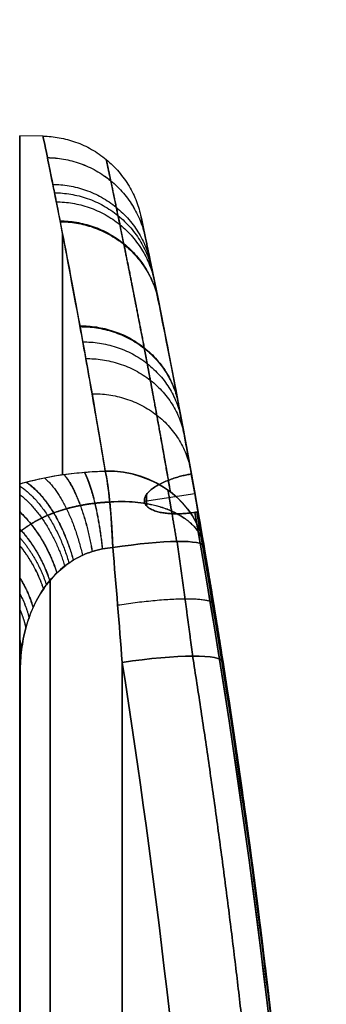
# Model space of a CAD drawing. Header units: millimetres. Extents: x 0 to 322, y -110 to 60.
# Tile 256 of 256: x 319 to 322, y 27 to 37. Entities that reach past the tile are written whole.
import ezdxf

# ---------------------------------------------------------------- set-up
doc = ezdxf.new("R2010")
doc.units = ezdxf.units.MM
doc.layers.add('Layer 01', color=7, linetype='Continuous', true_color=0x000000)

msp = doc.modelspace()

# ---------------------------------------------------------------- linework, layer by layer
at = {"layer": 'Layer 01'}
for p, q in [((318.9956, -35.651), (318.9956, 35.651)), ((319.2241, 35.647), (318.9956, 35.651)), ((320.7124, 32.1404, -13.3422), (320.2179, 32.0655, -13.3112)), ((320.7124, 32.1404, 13.3422), (320.2179, 32.0655, 13.3112)), ((320.2371, 32.0249, -13.4175), (320.2371, 32.1326, -13.1574)), ((320.2371, 32.1326, 13.1574), (320.2371, 32.0249, 13.4175))]:
    msp.add_line(p, q, dxfattribs=at)
at = {"layer": 'Layer 01', "extrusion": (-1, -1.18293e-08, -4.66107e-10)}
msp.add_arc((0, 0, -318.9956), 35.651, 154.72678, 205.27321, dxfattribs=at)
at = {"layer": 'Layer 01', "extrusion": (0, 0, -1)}
msp.add_arc((-238.125, 17.5, 0), 83.875, 168.059041, 180, dxfattribs=at)
at = {"layer": 'Layer 01', "extrusion": (-1, 0, 0)}
for start, end in [(155.09398, 166.73711), (193.26294, 204.90604)]:
    msp.add_arc((0, 0, -319.4147), 35.6437, start, end, dxfattribs=at)
at = {"layer": 'Layer 01', "extrusion": (-0.071522, 0.418652, 0.905326)}
msp.add_arc((-320.5463, 14.5287, -22.8306), 1, 180, 260.2055, dxfattribs=at)
at = {"layer": 'Layer 01', "extrusion": (-0.071522, 0.418651, -0.905326)}
msp.add_arc((-320.5463, -14.529, -22.8307), 1, 99.79455, 180.00005, dxfattribs=at)
at = {"layer": 'Layer 01', "extrusion": (0.166712, -0.975848, -0.141167)}
msp.add_arc((320.5463, -11.1277, 24.6676), 1, 276.72174, 360, dxfattribs=at)
at = {"layer": 'Layer 01', "extrusion": (0.166712, -0.975848, 0.141167)}
msp.add_arc((320.5463, 11.1277, 24.6676), 1, 360, 83.27826, dxfattribs=at)
at = {"layer": 'Layer 01', "extrusion": (-0.153099, 0.976586, -0.151129)}
msp.add_arc((-320.8371, 11.5373, -21.583), 1, 91.35722, 180, dxfattribs=at)
at = {"layer": 'Layer 01', "extrusion": (-0.153099, 0.976586, 0.151129)}
msp.add_arc((-320.8371, -11.5374, -21.5829), 1, 180, 268.64278, dxfattribs=at)
at = {"layer": 'Layer 01', "extrusion": (1, 2.10179e-09, -2.1529e-08)}
msp.add_arc((0, 181.3591, 320), 199.3591, 274.006782, 278.796893, dxfattribs=at)
at = {"layer": 'Layer 01', "extrusion": (1, 8.86958e-10, 5.80107e-09)}
msp.add_arc((0, -181.3591, 320), 199.3591, 81.203107, 85.993218, dxfattribs=at)
at = {"layer": 'Layer 01'}
for points, knots in [([(319.8339, 32.364, 14.917), (319.7894, 32.6319, 14.3377), (319.7462, 32.8848, 13.75), (319.6838, 33.2411, 12.8557), (319.6634, 33.356, 12.5555), (319.6335, 33.5226, 12.1019), (319.6237, 33.5772, 11.9502), (319.6043, 33.6844, 11.6456), (319.5947, 33.737, 11.4929), (319.5099, 34.2003, 10.1171), (319.4443, 34.5423, 8.8821), (319.337, 35.0911, 6.3884), (319.2953, 35.2979, 5.1297), (319.2389, 35.5756, 2.5884), (319.2242, 35.6466, 1.3059), (319.2241, 35.6474, -1.2842), (319.2386, 35.5772, -2.5729), (319.2812, 35.3671, -4.4967), (319.2989, 35.2796, -5.1364), (319.3252, 35.1482, -5.9341), (319.3306, 35.1208, -6.0936), (319.342, 35.0639, -6.4118), (319.3478, 35.0344, -6.5705), (319.3659, 34.9428, -7.0454), (319.3788, 34.8775, -7.3605), (319.4465, 34.5306, -8.9284), (319.5123, 34.1873, -10.1587), (319.6614, 33.3723, -12.5728), (319.7448, 32.9006, -13.7566), (319.8339, 32.364, -14.917)], [-30.831017, -30.831017, -30.831017, -30.831017, -28.904079, -28.904079, -27.940609, -27.940609, -27.458875, -27.458875, -26.97714, -26.97714, -23.123263, -23.123263, -19.269386, -19.269386, -15.415509, -15.415509, -11.561631, -11.561631, -9.634693, -9.634693, -9.152958, -9.152958, -8.671224, -8.671224, -7.707754, -7.707754, -3.853877, -3.853877, 0, 0, 0, 0]), ([(320.7106, 32.1504, 13.3171), (320.6973, 32.2252, 13.1405), (320.6842, 32.2985, 12.963), (320.6502, 32.4872, 12.4951), (320.6296, 32.6003, 12.2033), (320.5994, 32.7642, 11.7624), (320.5894, 32.8179, 11.6149), (320.5698, 32.9233, 11.3189), (320.5601, 32.9751, 11.1704), (320.4742, 33.4308, 9.8333), (320.4078, 33.7673, 8.6329), (320.2993, 34.3072, 6.2092), (320.2571, 34.5106, 4.9858), (320.2, 34.7838, 2.5158), (320.1851, 34.8537, 1.2692), (320.185, 34.8544, -1.2481), (320.1997, 34.7853, -2.5008), (320.2428, 34.5787, -4.3706), (320.2607, 34.4926, -4.9924), (320.2873, 34.3633, -5.7677), (320.2928, 34.3364, -5.9227), (320.3043, 34.2804, -6.2319), (320.3102, 34.2514, -6.3862), (320.3285, 34.1613, -6.8477), (320.3415, 34.0971, -7.154), (320.4101, 33.7558, -8.6779), (320.4767, 33.4181, -9.8737), (320.6014, 32.7553, -11.8133), (320.6546, 32.4664, -12.5701), (320.7106, 32.1505, -13.3172)], [0, 0, 0, 0, 0.576619, 0.576619, 1.513938, 1.513938, 1.982598, 1.982598, 2.451257, 2.451257, 6.200533, 6.200533, 9.949809, 9.949809, 13.699084, 13.699084, 17.44836, 17.44836, 19.322998, 19.322998, 19.791657, 19.791657, 20.260317, 20.260317, 21.197636, 21.197636, 24.946912, 24.946912, 27.396254, 27.396254, 27.396254, 27.396254]), ([(318.9956, 32.2385, -15.2207), (319.1193, 32.2751, -15.1383), (319.2536, 32.3046, -15.0695), (319.5334, 32.3468, -14.9671), (319.683, 32.36, -14.9321), (319.8339, 32.364, -14.917)], [-0.9136669, -0.9136669, -0.9136669, -0.9136669, -0.4568334, -0.4568334, 0, 0, 0, 0]), ([(318.9956, 32.2385, 15.2207), (319.0167, 32.2448, 15.2066), (319.038, 32.2508, 15.193), (319.1757, 32.2877, 15.1088), (319.299, 32.3127, 15.0502), (319.4961, 32.3402, 14.9828), (319.5628, 32.3475, 14.9641), (319.6973, 32.3585, 14.9347), (319.7653, 32.3622, 14.9239), (319.8339, 32.364, 14.917)], [-0.9122932, -0.9122932, -0.9122932, -0.9122932, -0.8345506, -0.8345506, -0.4172753, -0.4172753, -0.2086377, -0.2086377, 0, 0, 0, 0]), ([(319.9082, 31.6139, 15.4817), (319.9019, 31.7689, 15.4574), (319.8915, 31.9273, 15.393), (319.8652, 32.193, 15.193), (319.8494, 32.2984, 15.0588), (319.8339, 32.364, 14.917)], [0, 0, 0, 0, 0.495132, 0.495132, 0.9902641, 0.9902641, 0.9902641, 0.9902641]), ([(320.6774, 32.3363, 12.8542), (321.1122, 29.9169, 11.8516), (321.4399, 27.4834, 10.8433), (321.881, 22.5959, 8.8184), (321.9942, 20.144, 7.8027), (321.9998, 17.6913, 6.7868)], [-15.929009, -15.929009, -15.929009, -15.929009, -7.964505, -7.964505, 0, 0, 0, 0]), ([(321.9998, 17.6913, -6.7868), (321.9942, 20.144, -7.8027), (321.8811, 22.5941, -8.8177), (321.4401, 27.4816, -10.8426), (321.1122, 29.9169, -11.8516), (320.6774, 32.3363, -12.8542)], [-15.929009, -15.929009, -15.929009, -15.929009, -7.964505, -7.964505, 0, 0, 0, 0]), ([(318.9956, 30.4734, 16.727), (318.9956, 30.4975, 16.6831), (318.9956, 30.5357, 16.6512), (318.9956, 30.6154, 16.5934), (318.9956, 30.6572, 16.5677), (318.9956, 30.7833, 16.4917), (318.9956, 30.8688, 16.4432), (318.9956, 31.123, 16.2945), (318.9956, 31.2904, 16.1922), (318.9956, 31.6108, 15.9657), (318.9956, 31.7644, 15.8413), (318.9956, 32.0365, 15.5578), (318.9956, 32.1542, 15.3993), (318.9956, 32.2385, 15.2207)], [0, 0, 0, 0, 0.147598, 0.147598, 0.295196, 0.295196, 0.590392, 0.590392, 1.180784, 1.180784, 1.771176, 1.771176, 2.361568, 2.361568, 2.361568, 2.361568]), ([(318.9956, 32.2385, -15.2207), (318.9956, 32.1538, -15.4001), (318.9956, 32.0355, -15.5591), (318.9956, 31.7626, -15.843), (318.9956, 31.6107, -15.9658), (318.9956, 31.2911, -16.1917), (318.9956, 31.123, -16.2945), (318.9956, 30.8686, -16.4433), (318.9956, 30.7831, -16.4919), (318.9956, 30.6568, -16.5679), (318.9956, 30.615, -16.5937), (318.9956, 30.5355, -16.6513), (318.9956, 30.4973, -16.6833), (318.9956, 30.4734, -16.727)], [0, 0, 0, 0, 0.590395, 0.590395, 1.180789, 1.180789, 1.771184, 1.771184, 2.066381, 2.066381, 2.21398, 2.21398, 2.361579, 2.361579, 2.361579, 2.361579]), ([(322, 17.5, 7.7899), (321.9943, 19.8883, 8.7792), (321.8861, 22.28, 9.7699), (321.4611, 27.1089, 11.7701), (321.1387, 29.5456, 12.7794), (320.7106, 31.9591, 13.7791)], [0, 0, 0, 0, 7.758601, 7.758601, 15.724411, 15.724411, 15.724411, 15.724411]), ([(320.7106, 31.9591, -13.7791), (321.1387, 29.5456, -12.7794), (321.4611, 27.1089, -11.7701), (321.8917, 22.2163, -9.7435), (322, 19.7605, -8.7263), (322, 17.3087, -7.7107)], [0, 0, 0, 0, 7.969076, 7.969076, 15.938152, 15.938152, 15.938152, 15.938152]), ([(320.7268, 31.9617, 13.7799), (321.155, 29.5477, 12.78), (321.4774, 27.1106, 11.7705), (321.7018, 24.5619, 10.7148), (321.7106, 24.4599, 10.6725), (321.7192, 24.3578, 10.6302)], [0, 0, 0, 0, 7.968555, 7.968555, 8.300851, 8.300851, 8.300851, 8.300851]), ([(320.7454, 31.9528, -13.7753), (320.7587, 31.8768, -13.7438), (320.7719, 31.8008, -13.7123), (320.785, 31.7248, -13.6809), (320.7981, 31.6488, -13.6494), (320.811, 31.5727, -13.6179), (320.8239, 31.4967, -13.5864), (320.8368, 31.4207, -13.555), (320.8495, 31.3446, -13.5235), (320.8622, 31.2685, -13.492), (320.8749, 31.1925, -13.4605), (320.8874, 31.1164, -13.429), (320.8999, 31.0403, -13.3974), (320.9123, 30.9642, -13.3659), (320.9246, 30.8881, -13.3344), (320.9369, 30.8119, -13.3029), (320.9491, 30.7358, -13.2714), (320.9613, 30.6597, -13.2398), (320.9733, 30.5835, -13.2083), (320.9853, 30.5073, -13.1768), (320.9972, 30.4312, -13.1452), (321.009, 30.355, -13.1137), (321.0209, 30.2788, -13.0821), (321.0326, 30.2026, -13.0506), (321.0442, 30.1264, -13.019), (321.0558, 30.0502, -12.9875), (321.0673, 29.9739, -12.9559), (321.0787, 29.8977, -12.9243), (321.0901, 29.8215, -12.8928), (321.1014, 29.7452, -12.8612), (321.1125, 29.6689, -12.8296), (321.1237, 29.5927, -12.798), (321.1348, 29.5164, -12.7664), (321.1458, 29.4401, -12.7349), (321.1568, 29.3638, -12.7033), (321.1676, 29.2875, -12.6717), (321.1784, 29.2112, -12.6401), (321.1891, 29.1349, -12.6085), (321.1998, 29.0585, -12.5769), (321.2103, 28.9822, -12.5452), (321.2209, 28.9058, -12.5136), (321.2313, 28.8295, -12.482), (321.2417, 28.7531, -12.4504), (321.252, 28.6767, -12.4188), (321.2623, 28.6004, -12.3871), (321.2724, 28.524, -12.3555), (321.2825, 28.4476, -12.3239), (321.2925, 28.3712, -12.2922), (321.3025, 28.2947, -12.2606), (321.3124, 28.2183, -12.2289), (321.3222, 28.1419, -12.1973), (321.3319, 28.0655, -12.1656), (321.3416, 27.989, -12.134), (321.3512, 27.9126, -12.1023), (321.3607, 27.8361, -12.0707), (321.3702, 27.7596, -12.039), (321.3796, 27.6832, -12.0073), (321.3889, 27.6067, -11.9757), (321.3981, 27.5302, -11.944), (321.4073, 27.4537, -11.9123), (321.4164, 27.3772, -11.8806), (321.4255, 27.3007, -11.8489), (321.4344, 27.2242, -11.8173), (321.4433, 27.1477, -11.7856), (321.4522, 27.0711, -11.7539), (321.4609, 26.9946, -11.7222), (321.4696, 26.918, -11.6905), (321.4782, 26.8415, -11.6588), (321.4868, 26.7649, -11.6271), (321.4952, 26.6884, -11.5954), (321.5036, 26.6118, -11.5637), (321.512, 26.5352, -11.532), (321.5202, 26.4586, -11.5002), (321.5284, 26.3821, -11.4685), (321.5365, 26.3055, -11.4368), (321.5446, 26.2288, -11.4051), (321.5526, 26.1522, -11.3734), (321.5605, 26.0756, -11.3416), (321.5683, 25.999, -11.3099), (321.5761, 25.9224, -11.2782), (321.5838, 25.8457, -11.2464), (321.5914, 25.7691, -11.2147), (321.599, 25.6925, -11.183), (321.6065, 25.6158, -11.1512), (321.6138, 25.5391, -11.1195), (321.6212, 25.4625, -11.0877), (321.6285, 25.3858, -11.056), (321.6357, 25.3091, -11.0242), (321.6428, 25.2325, -10.9925), (321.6499, 25.1558, -10.9607), (321.6569, 25.0791, -10.9289), (321.6638, 25.0024, -10.8972), (321.6707, 24.9257, -10.8654), (321.6774, 24.849, -10.8336), (321.6842, 24.7723, -10.8019), (321.6908, 24.6955, -10.7701), (321.6974, 24.6188, -10.7383), (321.7039, 24.5421, -10.7066), (321.7103, 24.4654, -10.6748), (321.7166, 24.3886, -10.643), (321.723, 24.3119, -10.6112), (321.7292, 24.2351, -10.5794), (321.7353, 24.1584, -10.5476), (321.7414, 24.0816, -10.5159), (321.7474, 24.0049, -10.4841), (321.7533, 23.9281, -10.4523), (321.7592, 23.8513, -10.4205), (321.765, 23.7745, -10.3887), (321.7707, 23.6978, -10.3569), (321.7764, 23.621, -10.3251), (321.782, 23.5442, -10.2933), (321.7875, 23.4674, -10.2615), (321.7929, 23.3906, -10.2297), (321.7983, 23.3138, -10.1979), (321.8036, 23.237, -10.1661), (321.8088, 23.1602, -10.1343), (321.814, 23.0834, -10.1024), (321.819, 23.0065, -10.0706), (321.8241, 22.9297, -10.0388), (321.8291, 22.8529, -10.007), (321.8339, 22.7761, -9.9752), (321.8387, 22.6992, -9.9434), (321.8435, 22.6224, -9.9115), (321.8481, 22.5455, -9.8797), (321.8527, 22.4687, -9.8479), (321.8573, 22.3918, -9.8161), (321.8617, 22.315, -9.7842), (321.8661, 22.2381, -9.7524), (321.8704, 22.1613, -9.7206), (321.8746, 22.0844, -9.6887), (321.8788, 22.0076, -9.6569), (321.8829, 21.9307, -9.6251), (321.8869, 21.8538, -9.5932), (321.8909, 21.7769, -9.5614), (321.8948, 21.7001, -9.5295), (321.8986, 21.6232, -9.4977), (321.9024, 21.5463, -9.4659), (321.9061, 21.4694, -9.434), (321.9096, 21.3925, -9.4022), (321.9132, 21.3156, -9.3703), (321.9167, 21.2387, -9.3385), (321.92, 21.1618, -9.3066), (321.9234, 21.0849, -9.2748), (321.9266, 21.008, -9.2429), (321.9298, 20.9311, -9.2111), (321.9329, 20.8542, -9.1792), (321.936, 20.7773, -9.1474), (321.9389, 20.7004, -9.1155), (321.9419, 20.6235, -9.0837), (321.9447, 20.5466, -9.0518), (321.9474, 20.4696, -9.0199), (321.9501, 20.3927, -8.9881), (321.9528, 20.3158, -8.9562), (321.9553, 20.2389, -8.9244), (321.9578, 20.1619, -8.8925), (321.9602, 20.085, -8.8606), (321.9625, 20.0081, -8.8288), (321.9648, 19.9311, -8.7969), (321.967, 19.8542, -8.765), (321.9691, 19.7773, -8.7332), (321.9712, 19.7003, -8.7013), (321.9732, 19.6234, -8.6694), (321.975, 19.5465, -8.6376), (321.9769, 19.4695, -8.6057), (321.9787, 19.3926, -8.5738), (321.9803, 19.3156, -8.542), (321.982, 19.2387, -8.5101), (321.9836, 19.1617, -8.4782), (321.985, 19.0848, -8.4464), (321.9865, 19.0078, -8.4145), (321.9878, 18.9309, -8.3826), (321.9891, 18.8539, -8.3507), (321.9903, 18.777, -8.3189), (321.9915, 18.7, -8.287), (321.9925, 18.6231, -8.2551), (321.9935, 18.5461, -8.2232), (321.9944, 18.4691, -8.1914), (321.9953, 18.3922, -8.1595), (321.9961, 18.3152, -8.1276), (321.9968, 18.2383, -8.0957), (321.9974, 18.1613, -8.0639), (321.998, 18.0844, -8.032), (321.9985, 18.0074, -8.0001), (321.9989, 17.9304, -7.9682), (321.9993, 17.8587, -7.9385), (321.9995, 17.787, -7.9088), (321.9997, 17.7152, -7.8791), (321.9999, 17.6435, -7.8494), (322, 17.5717, -7.8196), (322, 17.5, -7.7899)], [-15.71013, -15.71013, -15.71013, -15.71013, -15.460224, -15.460224, -15.460224, -15.210319, -15.210319, -15.210319, -14.960414, -14.960414, -14.960414, -14.710508, -14.710508, -14.710508, -14.460603, -14.460603, -14.460603, -14.210697, -14.210697, -14.210697, -13.960792, -13.960792, -13.960792, -13.710887, -13.710887, -13.710887, -13.460981, -13.460981, -13.460981, -13.211076, -13.211076, -13.211076, -12.961171, -12.961171, -12.961171, -12.711265, -12.711265, -12.711265, -12.46136, -12.46136, -12.46136, -12.211455, -12.211455, -12.211455, -11.961549, -11.961549, -11.961549, -11.711644, -11.711644, -11.711644, -11.461738, -11.461738, -11.461738, -11.211833, -11.211833, -11.211833, -10.961928, -10.961928, -10.961928, -10.712022, -10.712022, -10.712022, -10.462117, -10.462117, -10.462117, -10.212212, -10.212212, -10.212212, -9.962306, -9.962306, -9.962306, -9.712401, -9.712401, -9.712401, -9.462496, -9.462496, -9.462496, -9.21259, -9.21259, -9.21259, -8.962685, -8.962685, -8.962685, -8.71278, -8.71278, -8.71278, -8.462874, -8.462874, -8.462874, -8.212969, -8.212969, -8.212969, -7.963063, -7.963063, -7.963063, -7.713158, -7.713158, -7.713158, -7.463253, -7.463253, -7.463253, -7.213347, -7.213347, -7.213347, -6.963442, -6.963442, -6.963442, -6.713537, -6.713537, -6.713537, -6.463631, -6.463631, -6.463631, -6.213726, -6.213726, -6.213726, -5.963821, -5.963821, -5.963821, -5.713915, -5.713915, -5.713915, -5.46401, -5.46401, -5.46401, -5.214104, -5.214104, -5.214104, -4.964199, -4.964199, -4.964199, -4.714294, -4.714294, -4.714294, -4.464388, -4.464388, -4.464388, -4.214483, -4.214483, -4.214483, -3.964578, -3.964578, -3.964578, -3.714672, -3.714672, -3.714672, -3.464767, -3.464767, -3.464767, -3.214862, -3.214862, -3.214862, -2.964956, -2.964956, -2.964956, -2.715051, -2.715051, -2.715051, -2.465146, -2.465146, -2.465146, -2.21524, -2.21524, -2.21524, -1.965335, -1.965335, -1.965335, -1.715429, -1.715429, -1.715429, -1.465524, -1.465524, -1.465524, -1.215619, -1.215619, -1.215619, -0.965713, -0.965713, -0.965713, -0.715808, -0.715808, -0.715808, -0.465903, -0.465903, -0.465903, -0.232952, -0.232952, -0.232952, 0, 0, 0, 0]), ([(322, 17.5, 7.7899), (322, 17.5566, 7.8134), (321.9999, 17.6131, 7.8368), (321.9998, 17.6697, 7.8602), (321.9997, 17.7263, 7.8837), (321.9995, 17.7828, 7.9071), (321.9993, 17.8394, 7.9305), (321.999, 17.9227, 7.965), (321.9985, 18.0059, 7.9995), (321.9979, 18.0892, 8.034), (321.9973, 18.1724, 8.0685), (321.9966, 18.2557, 8.1029), (321.9958, 18.3389, 8.1374), (321.9954, 18.3806, 8.1547), (321.9949, 18.4222, 8.1719), (321.9945, 18.4638, 8.1892), (321.9935, 18.5471, 8.2236), (321.9924, 18.6303, 8.2581), (321.9912, 18.7136, 8.2926), (321.99, 18.7968, 8.3271), (321.9887, 18.8801, 8.3616), (321.9872, 18.9633, 8.3961), (321.9858, 19.0466, 8.4305), (321.9842, 19.1298, 8.465), (321.9825, 19.2131, 8.4995), (321.9808, 19.2963, 8.534), (321.979, 19.3796, 8.5685), (321.977, 19.4628, 8.6029), (321.9751, 19.5461, 8.6374), (321.973, 19.6293, 8.6719), (321.9708, 19.7125, 8.7064), (321.9686, 19.7958, 8.7408), (321.9663, 19.879, 8.7753), (321.9639, 19.9622, 8.8098), (321.9626, 20.0038, 8.827), (321.9614, 20.0454, 8.8443), (321.9601, 20.0871, 8.8615), (321.9575, 20.1703, 8.896), (321.9548, 20.2535, 8.9304), (321.952, 20.3367, 8.9649), (321.9492, 20.4199, 8.9994), (321.9463, 20.5032, 9.0338), (321.9432, 20.5864, 9.0683), (321.9401, 20.6696, 9.1028), (321.9369, 20.7528, 9.1372), (321.9336, 20.836, 9.1717), (321.9303, 20.9192, 9.2061), (321.9269, 21.0024, 9.2406), (321.9233, 21.0856, 9.2751), (321.9198, 21.1688, 9.3095), (321.9161, 21.252, 9.344), (321.9123, 21.3352, 9.3784), (321.9104, 21.3768, 9.3956), (321.9084, 21.4184, 9.4129), (321.9065, 21.4599, 9.4301), (321.9025, 21.5431, 9.4645), (321.8985, 21.6263, 9.499), (321.8943, 21.7095, 9.5334), (321.8901, 21.7926, 9.5679), (321.8858, 21.8758, 9.6023), (321.8814, 21.959, 9.6368), (321.877, 22.0421, 9.6712), (321.8724, 22.1253, 9.7057), (321.8677, 22.2084, 9.7401), (321.8631, 22.2916, 9.7745), (321.8583, 22.3747, 9.809), (321.8533, 22.4579, 9.8434), (321.8484, 22.541, 9.8778), (321.8434, 22.6241, 9.9123), (321.8382, 22.7073, 9.9467), (321.8356, 22.7488, 9.9639), (321.833, 22.7904, 9.9811), (321.8304, 22.8319, 9.9983), (321.8251, 22.9151, 10.0327), (321.8196, 22.9982, 10.0672), (321.8141, 23.0813, 10.1016), (321.8086, 23.1644, 10.136), (321.8029, 23.2475, 10.1704), (321.7971, 23.3306, 10.2048), (321.7913, 23.4136, 10.2392), (321.7854, 23.4967, 10.2736), (321.7794, 23.5798, 10.308), (321.7733, 23.6629, 10.3424), (321.7672, 23.7459, 10.3768), (321.7609, 23.829, 10.4112), (321.7546, 23.9121, 10.4456), (321.7482, 23.9951, 10.48), (321.7416, 24.0782, 10.5144), (321.7351, 24.1612, 10.5488), (321.7285, 24.2442, 10.5832), (321.7217, 24.3273, 10.6176), (321.7183, 24.3688, 10.6348), (321.7149, 24.4103, 10.652), (321.7114, 24.4518, 10.6692), (321.7045, 24.5348, 10.7035), (321.6975, 24.6178, 10.7379), (321.6903, 24.7008, 10.7723), (321.6832, 24.7838, 10.8067), (321.6759, 24.8668, 10.841), (321.6685, 24.9498, 10.8754), (321.6611, 25.0328, 10.9098), (321.6536, 25.1157, 10.9441), (321.6459, 25.1987, 10.9785), (321.6383, 25.2817, 11.0128), (321.6305, 25.3646, 11.0472), (321.6226, 25.4475, 11.0815), (321.6147, 25.5305, 11.1159), (321.6067, 25.6134, 11.1502), (321.5986, 25.6963, 11.1846), (321.5945, 25.7378, 11.2017), (321.5904, 25.7793, 11.2189), (321.5863, 25.8207, 11.2361), (321.578, 25.9036, 11.2704), (321.5696, 25.9865, 11.3047), (321.5611, 26.0694, 11.3391), (321.5526, 26.1523, 11.3734), (321.5439, 26.2352, 11.4077), (321.5352, 26.3181, 11.442), (321.5264, 26.4009, 11.4763), (321.5175, 26.4838, 11.5106), (321.5085, 26.5666, 11.545), (321.4995, 26.6495, 11.5793), (321.4904, 26.7323, 11.6136), (321.4811, 26.8151, 11.6479), (321.4719, 26.8979, 11.6822), (321.4625, 26.9808, 11.7165), (321.453, 27.0636, 11.7507), (321.4482, 27.105, 11.7679), (321.4435, 27.1463, 11.785), (321.4386, 27.1877, 11.8022), (321.429, 27.2705, 11.8364), (321.4193, 27.3533, 11.8707), (321.4094, 27.4361, 11.905), (321.3995, 27.5188, 11.9393), (321.3895, 27.6016, 11.9735), (321.3794, 27.6843, 12.0078), (321.3693, 27.767, 12.0421), (321.359, 27.8498, 12.0763), (321.3487, 27.9325, 12.1106), (321.3383, 28.0152, 12.1448), (321.3278, 28.0979, 12.1791), (321.3172, 28.1806, 12.2133), (321.3066, 28.2632, 12.2475), (321.2958, 28.3459, 12.2818), (321.285, 28.4286, 12.316), (321.2741, 28.5112, 12.3502), (321.2631, 28.5939, 12.3844), (321.252, 28.6765, 12.4187), (321.2465, 28.7178, 12.4358), (321.2409, 28.7591, 12.4529), (321.2353, 28.8004, 12.47), (321.224, 28.883, 12.5042), (321.2127, 28.9656, 12.5384), (321.2012, 29.0482, 12.5726), (321.1897, 29.1308, 12.6068), (321.1781, 29.2134, 12.641), (321.1664, 29.2959, 12.6752), (321.1547, 29.3785, 12.7093), (321.1428, 29.461, 12.7435), (321.1308, 29.5436, 12.7777), (321.1189, 29.6261, 12.8119), (321.1068, 29.7086, 12.846), (321.0945, 29.7911, 12.8802), (321.0823, 29.8736, 12.9144), (321.07, 29.9561, 12.9485), (321.0575, 30.0385, 12.9826), (321.0513, 30.0797, 12.9997), (321.045, 30.121, 13.0168), (321.0387, 30.1622, 13.0339), (321.0261, 30.2446, 13.068), (321.0134, 30.3271, 13.1021), (321.0006, 30.4095, 13.1363), (320.9877, 30.4919, 13.1704), (320.9748, 30.5743, 13.2045), (320.9617, 30.6567, 13.2386), (320.9486, 30.7391, 13.2727), (320.9354, 30.8214, 13.3068), (320.9221, 30.9038, 13.3409), (320.9087, 30.9861, 13.375), (320.8953, 31.0685, 13.4091), (320.8817, 31.1508, 13.4432), (320.8681, 31.2331, 13.4773), (320.8544, 31.3154, 13.5114), (320.8406, 31.3977, 13.5454), (320.8268, 31.4799, 13.5795), (320.8128, 31.5622, 13.6136), (320.7988, 31.6444, 13.6476), (320.7847, 31.7267, 13.6817), (320.7705, 31.8089, 13.7157), (320.7562, 31.8911, 13.7497), (320.7526, 31.9117, 13.7583), (320.749, 31.9322, 13.7668), (320.7454, 31.9528, 13.7753)], [-15.710123, -15.710123, -15.710123, -15.710123, -15.52644, -15.52644, -15.52644, -15.342757, -15.342757, -15.342757, -15.0724, -15.0724, -15.0724, -14.802043, -14.802043, -14.802043, -14.666865, -14.666865, -14.666865, -14.396508, -14.396508, -14.396508, -14.126151, -14.126151, -14.126151, -13.855794, -13.855794, -13.855794, -13.585437, -13.585437, -13.585437, -13.31508, -13.31508, -13.31508, -13.044723, -13.044723, -13.044723, -12.909545, -12.909545, -12.909545, -12.639188, -12.639188, -12.639188, -12.368831, -12.368831, -12.368831, -12.098474, -12.098474, -12.098474, -11.828117, -11.828117, -11.828117, -11.55776, -11.55776, -11.55776, -11.422582, -11.422582, -11.422582, -11.152225, -11.152225, -11.152225, -10.881868, -10.881868, -10.881868, -10.611511, -10.611511, -10.611511, -10.341154, -10.341154, -10.341154, -10.070797, -10.070797, -10.070797, -9.935618, -9.935618, -9.935618, -9.665262, -9.665262, -9.665262, -9.394905, -9.394905, -9.394905, -9.124548, -9.124548, -9.124548, -8.854191, -8.854191, -8.854191, -8.583834, -8.583834, -8.583834, -8.313477, -8.313477, -8.313477, -8.178298, -8.178298, -8.178298, -7.907941, -7.907941, -7.907941, -7.637584, -7.637584, -7.637584, -7.367227, -7.367227, -7.367227, -7.096871, -7.096871, -7.096871, -6.826514, -6.826514, -6.826514, -6.691335, -6.691335, -6.691335, -6.420978, -6.420978, -6.420978, -6.150621, -6.150621, -6.150621, -5.880264, -5.880264, -5.880264, -5.609907, -5.609907, -5.609907, -5.33955, -5.33955, -5.33955, -5.204372, -5.204372, -5.204372, -4.934015, -4.934015, -4.934015, -4.663658, -4.663658, -4.663658, -4.393301, -4.393301, -4.393301, -4.122944, -4.122944, -4.122944, -3.852587, -3.852587, -3.852587, -3.58223, -3.58223, -3.58223, -3.447052, -3.447052, -3.447052, -3.176695, -3.176695, -3.176695, -2.906338, -2.906338, -2.906338, -2.635981, -2.635981, -2.635981, -2.365624, -2.365624, -2.365624, -2.095267, -2.095267, -2.095267, -1.960089, -1.960089, -1.960089, -1.689732, -1.689732, -1.689732, -1.419375, -1.419375, -1.419375, -1.149018, -1.149018, -1.149018, -0.878661, -0.878661, -0.878661, -0.608304, -0.608304, -0.608304, -0.337947, -0.337947, -0.337947, -0.06759, -0.06759, -0.06759, 0, 0, 0, 0]), ([(319.9082, 31.6139, -15.4817), (319.8736, 31.6116, -15.4853), (319.8388, 31.6071, -15.4911), (319.7709, 31.5941, -15.5069), (319.7377, 31.5855, -15.5168), (319.673, 31.5647, -15.5404), (319.6414, 31.5523, -15.554), (319.5796, 31.5239, -15.585), (319.5494, 31.5078, -15.6024), (319.4615, 31.454, -15.6597), (319.4081, 31.4121, -15.7036), (319.3349, 31.341, -15.7768), (319.3117, 31.3159, -15.8024), (319.2785, 31.2762, -15.8426), (319.2677, 31.2627, -15.8563), (319.2469, 31.2351, -15.884), (319.2369, 31.2211, -15.8981), (319.1884, 31.1499, -15.9691), (319.1549, 31.0894, -16.0288), (319.112, 30.9935, -16.1219), (319.0989, 30.9607, -16.1535), (319.0751, 30.8934, -16.218), (319.0645, 30.8592, -16.2505), (319.0365, 30.7555, -16.3484), (319.0228, 30.6848, -16.4143), (319.0046, 30.5402, -16.5472), (319, 30.4663, -16.6142), (319, 30.3909, -16.6817)], [0, 0, 0, 0, 0.131031, 0.131031, 0.262062, 0.262062, 0.393093, 0.393093, 0.524123, 0.524123, 0.786185, 0.786185, 0.917216, 0.917216, 0.982732, 0.982732, 1.048247, 1.048247, 1.310309, 1.310309, 1.44134, 1.44134, 1.57237, 1.57237, 1.834432, 1.834432, 2.096494, 2.096494, 2.096494, 2.096494]), ([(319, 30.3909, 16.6817), (319, 30.4662, 16.6143), (319.0046, 30.5408, 16.5466), (319.023, 30.686, 16.4132), (319.0368, 30.7568, 16.3472), (319.0649, 30.8604, 16.2493), (319.0755, 30.8946, 16.2168), (319.0993, 30.9618, 16.1525), (319.1124, 30.9945, 16.1209), (319.1554, 31.0903, 16.0278), (319.1889, 31.1509, 15.9682), (319.2475, 31.2365, 15.8826), (319.2684, 31.2642, 15.8548), (319.3123, 31.3167, 15.8017), (319.3355, 31.3416, 15.7762), (319.3843, 31.3889, 15.7275), (319.4099, 31.4113, 15.7043), (319.4504, 31.4428, 15.6713), (319.4642, 31.4529, 15.6606), (319.4923, 31.4724, 15.6401), (319.5066, 31.4817, 15.6303), (319.5791, 31.5259, 15.5832), (319.6408, 31.5544, 15.552), (319.7393, 31.586, 15.5163), (319.7727, 31.5945, 15.5064), (319.8399, 31.6073, 15.4909), (319.8739, 31.6116, 15.4853), (319.9082, 31.6139, 15.4817)], [0, 0, 0, 0, 0.262081, 0.262081, 0.524162, 0.524162, 0.655203, 0.655203, 0.786243, 0.786243, 1.048325, 1.048325, 1.179365, 1.179365, 1.310406, 1.310406, 1.441446, 1.441446, 1.506967, 1.506967, 1.572487, 1.572487, 1.834568, 1.834568, 1.965609, 1.965609, 2.096649, 2.096649, 2.096649, 2.096649]), ([(320, 30.4884, -15.6549), (320.3321, 28.3596, -15.9843), (320.5817, 26.2203, -16.2801), (320.9156, 21.9203, -16.8031), (321, 19.7597, -17.0303), (321, 17.5882, -17.2226)], [-13.052312, -13.052312, -13.052312, -13.052312, -6.526156, -6.526156, 0, 0, 0, 0]), ([(321, 17.5882, 17.2226), (321, 19.7597, 17.0303), (320.9156, 21.9203, 16.8031), (320.5817, 26.2203, 16.2801), (320.3321, 28.3596, 15.9843), (320, 30.4884, 15.6549)], [-13.052312, -13.052312, -13.052312, -13.052312, -6.526156, -6.526156, 0, 0, 0, 0]), ([(320.9879, 30.4904, -14.6666), (321.324, 28.3467, -14.9944), (321.5766, 26.1924, -15.2887), (321.9146, 21.8624, -15.8091), (322, 19.6866, -16.0352), (322, 17.5, -16.2265)], [0, 0, 0, 0, 6.570891, 6.570891, 13.141783, 13.141783, 13.141783, 13.141783]), ([(320.9879, 30.4904, 14.6666), (321.324, 28.3467, 14.9944), (321.5766, 26.1924, 15.2887), (321.9146, 21.8624, 15.8091), (322, 19.6866, 16.0352), (322, 17.5, 16.2265)], [-13.141783, -13.141783, -13.141783, -13.141783, -6.570892, -6.570892, 0, 0, 0, 0])]:
    msp.add_open_spline(points, degree=3, knots=knots, dxfattribs=at)
for points, weights, degree in [([(319.2241, 35.647, 0.0108), (320.0203, 35.6331, 0.0108), (320.1851, 34.854, 0.0105)], [1.00000000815, 0.782287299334, 1], 2), ([(319.267, 35.4371, -3.8555), (320.066, 35.4252, -3.8359), (320.2284, 34.6476, -3.7473)], [1.00000001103, 0.781119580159, 1], 2), ([(319.2671, 35.4367, 3.8591), (320.0661, 35.4248, 3.8395), (320.2285, 34.6472, 3.7508)], [1.00000000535, 0.78111740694, 1], 2), ([(319.3199, 35.1745, -5.7746), (320.1225, 35.165, -5.7458), (320.282, 34.3892, -5.6126)], [1.00000001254, 0.779668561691, 1], 2), ([(319.3363, 35.0923, -6.2527), (320.14, 35.0836, -6.2217), (320.2986, 34.3084, -6.0773)], [1.00000001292, 0.779217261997, 1], 2), ([(319.3538, 35.0039, -6.7288), (320.1587, 34.9959, -6.6956), (320.3163, 34.2213, -6.54)], [1.00000001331, 0.778732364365, 1], 2), ([(319.3906, 34.8167, 7.6352), (320.1981, 34.8104, 7.5981), (320.3536, 34.0372, 7.4211)], [1.00000000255, 0.777711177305, 0.999999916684], 2), ([(319.3923, 34.8082, -7.674), (320.1998, 34.8019, -7.6368), (320.3552, 34.0288, -7.4588)], [1.00000001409, 0.777664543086, 1], 2), ([(319.5853, 33.7885, 11.34), (320.4064, 33.7906, 11.2886), (320.5505, 33.0257, 11.0219)], [0.999999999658, 0.772208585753, 0.999998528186], 2), ([(319.5869, 33.7798, -11.3657), (320.4082, 33.782, -11.3143), (320.5521, 33.0172, -11.0469)], [1.0000000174, 0.77216229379, 0.999999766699], 2), ([(319.614, 33.6308, 11.7979), (320.4373, 33.6341, 11.7451), (320.5796, 32.8706, 11.4669)], [0.999999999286, 0.771380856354, 0.999998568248], 2), ([(319.6435, 33.4671, 12.2531), (320.4689, 33.4716, 12.1989), (320.6095, 32.7095, 11.9094)], [0.999999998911, 0.770526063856, 0.999998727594], 2), ([(319.7046, 33.1223, 13.1538), (320.5346, 33.1293, 13.097), (320.6713, 32.3703, 12.7848)], [0.999999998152, 0.768741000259, 0.999999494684], 2), ([(319.4282, 32.3307, -15.006), (319.6135, 32.1111, -15.4713), (319.7054, 31.5751, -15.5286)], [0.999996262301, 0.877371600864, 1.00000000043], 2), ([(319.4304, 32.331, 15.0052), (319.6149, 32.1114, 15.4707), (319.7065, 31.5755, 15.5282)], [1.00000000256, 0.877413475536, 1.00000000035], 2), ([(319.6271, 32.3527, -14.9502), (319.7468, 32.1306, -15.4256), (319.8048, 31.6006, -15.499)], [0.999974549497, 0.880535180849, 1.00000000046], 2), ([(319.6301, 32.353, 14.9494), (319.7488, 32.1309, 15.4251), (319.8063, 31.6009, 15.4987)], [1.00000000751, 0.880557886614, 1.00000000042], 2), ([(319.8339, 32.364, -14.917), (319.8866, 32.1408, -15.3991), (319.9082, 31.6139, -15.4817)], [1, 0.882177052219, 1], 2), ([(320.7106, 31.9591, 13.7791), (319.8143, 31.8234, 13.7229), (319.7269, 32.1675, 12.8546), (320.6774, 32.3363, 12.8542)], [1, 0.355049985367, 0.334040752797, 0.936972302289], 3), ([(320.7106, 32.1504, 13.3171), (320.6996, 32.2124, 13.1628), (320.6885, 32.2744, 13.0085), (320.6774, 32.3363, 12.8542)], [1, 0.999999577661, 0.999999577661, 1], 3), ([(320.7106, 32.1505, -13.3172), (320.6996, 32.2124, -13.1628), (320.6885, 32.2744, -13.0085), (320.6774, 32.3363, -12.8542)], [1, 0.99999957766, 0.99999957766, 1], 3), ([(319.0577, 32.2561, -15.181), (319.3712, 32.0457, -15.6151), (319.5201, 31.4899, -15.6215)], [0.999993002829, 0.866756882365, 1.00000000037], 2), ([(319.0597, 32.2566, 15.1797), (319.3725, 32.0461, 15.6141), (319.5211, 31.4905, 15.6209)], [0.999999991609, 0.866829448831, 1.0000000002], 2), ([(319.2385, 32.2984, -15.0832), (319.4881, 32.0827, -15.5347), (319.6105, 31.5381, -15.5695)], [0.999985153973, 0.872789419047, 1.0000000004], 2), ([(318.9956, 32.2185, 15.2616), (319.3249, 32.0014, 15.6593), (319.4783, 31.4627, 15.6504)], [0.990479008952, 0.868267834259, 1.00000000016], 2), ([(320.5344, 31.6743, -15.1595), (320.4961, 31.8987, -15.127), (320.4649, 32.0809, -14.9903), (320.4485, 32.1772, -14.7821)], [0.872220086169, 0.802354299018, 0.802354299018, 0.872220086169], 3), ([(320.4485, 32.1772, 14.7821), (320.4649, 32.0809, 14.9903), (320.4961, 31.8986, 15.127), (320.5344, 31.6743, 15.1595)], [0.870910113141, 0.801533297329, 0.801969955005, 0.872220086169], 3), ([(318.9956, 32.1361, 15.4045), (319.2975, 31.8986, 15.7041), (319.4369, 31.4323, 15.6823)], [0.962335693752, 0.881894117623, 1.00000000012], 2), ([(319.878, 32.0641, 15.2899), (320.3867, 32.1003, 15.2227), (320.7509, 31.9248, 14.9079), (320.8022, 31.6244, 14.4985)], [0.92038670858, 0.779466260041, 0.785742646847, 0.939215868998], 3), ([(319.8782, 32.0618, -15.2917), (320.387, 32.0982, -15.2243), (320.7511, 31.9236, -14.9088), (320.8022, 31.6244, -14.4985)], [0.921134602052, 0.780052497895, 0.78631568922, 0.939924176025], 3), ([(318.9956, 31.9668, 15.6273), (319.2447, 31.7277, 15.7914), (319.3599, 31.3653, 15.7518)], [0.932786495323, 0.902125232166, 1.00000000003], 2), ([(318.9956, 31.9654, -15.6289), (319.2442, 31.7264, -15.7921), (319.3593, 31.3647, -15.7524)], [0.932633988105, 0.902265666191, 1.00000000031], 2), ([(318.9955, 31.7975, -15.8006), (319.1958, 31.5779, -15.8793), (319.2895, 31.2895, -15.8292)], [0.920719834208, 0.917176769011, 1.00000000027], 2), ([(318.9956, 31.7995, 15.7988), (319.1964, 31.5797, 15.8782), (319.2903, 31.2904, 15.8282)], [0.92080173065, 0.917019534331, 0.999999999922], 2), ([(318.9955, 31.7147, -15.8745), (319.1734, 31.5077, -15.9233), (319.2573, 31.2489, -15.8702)], [0.918295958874, 0.923444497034, 1.00000000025], 2), ([(320.6904, 30.5506, -15.3573), (320.642, 30.9233, -15.2896), (320.5911, 31.2978, -15.2224), (320.5373, 31.6743, -15.1563)], [0.85771598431, 0.862943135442, 0.868267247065, 0.873672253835], 3), ([(320.5373, 31.6743, 15.1563), (320.5911, 31.2978, 15.2224), (320.642, 30.9233, 15.2896), (320.6904, 30.5506, 15.3573)], [0.873672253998, 0.868267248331, 0.862943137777, 0.857715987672], 3), ([(318.9955, 31.6333, -15.9419), (319.1526, 31.4397, -15.9674), (319.2272, 31.2069, -15.9123)], [0.917452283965, 0.929105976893, 1.00000000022], 2), ([(318.9956, 31.6354, 15.9402), (319.1532, 31.4415, 15.9662), (319.228, 31.208, 15.9111)], [0.917459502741, 0.928965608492, 0.999999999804], 2), ([(318.9956, 31.3198, 16.1682), (319.0839, 31.1794, 16.1436), (319.1268, 31.0265, 16.0899)], [0.923810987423, 0.947918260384, 0.999999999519], 2), ([(318.9956, 31.3182, -16.1692), (319.0836, 31.178, -16.1446), (319.1263, 31.0255, -16.0908)], [0.923874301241, 0.948007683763, 1.00000000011], 2), ([(319.2929, 31.2934, -15.8252), (319.2929, 25.5431, -16.7378), (319.2929, 19.7585, -17.3981), (319.2929, 13.9506, -17.8049)], [0.816447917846, 0.815941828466, 0.81595607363, 0.816490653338], 3), ([(319.2929, 13.9752, 17.8032), (319.2929, 19.7749, 17.3962), (319.2929, 25.5513, 16.7365), (319.2929, 31.2934, 15.8252)], [0.816488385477, 0.815956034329, 0.815942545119, 0.816447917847], 3), ([(318.9956, 31.1654, 16.2666), (319.0573, 31.0501, 16.2337), (319.0874, 30.9282, 16.1846)], [0.930814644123, 0.95613373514, 0.999999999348], 2), ([(318.9956, 31.1637, -16.2676), (319.057, 31.0486, -16.2347), (319.087, 30.927, -16.1857)], [0.930908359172, 0.956227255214, 1.00000000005], 2), ([(319.9551, 31.0515, -15.5679), (320.8749, 31.1925, -15.5038), (320.897, 31.0575, -14.5811)], [1.00000000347, 0.73125484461, 1.00000000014], 2), ([(319.9551, 31.0515, 15.5679), (320.8749, 31.1925, 15.5038), (320.897, 31.0575, 14.5811)], [0.999999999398, 0.731254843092, 1.00000001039], 2), ([(318.9956, 31.0129, 16.3587), (319.0358, 30.921, 16.3244), (319.0555, 30.8259, 16.2819)], [0.939547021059, 0.963901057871, 0.999999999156], 2), ([(318.9956, 31.011, -16.3598), (319.0356, 30.9194, -16.3255), (319.0552, 30.8246, -16.2831)], [0.939666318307, 0.963996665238, 0.999999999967], 2), ([(318.9956, 30.7167, 16.5319), (319.008, 30.6653, 16.5066), (319.0138, 30.6134, 16.4799)], [0.960118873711, 0.978175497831, 0.999999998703], 2), ([(318.9956, 30.7155, -16.5327), (319.008, 30.6642, -16.5073), (319.0137, 30.6125, -16.4807)], [0.960204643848, 0.978228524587, 0.999999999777], 2), ([(318.9956, 14.038, 31.8018), (318.9956, 21.0872, 28.6901), (318.9956, 26.7657, 23.4817), (318.9956, 30.4734, 16.727)], [0.995150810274, 0.960091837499, 0.960091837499, 0.995150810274], 3), ([(318.9956, 30.4734, -16.727), (318.9956, 26.7657, -23.4817), (318.9956, 21.0872, -28.6901), (318.9956, 14.038, -31.8018)], [0.995150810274, 0.960091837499, 0.960091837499, 0.995150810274], 3), ([(318.9956, 30.4734, -16.727), (318.9985, 30.4459, -16.7119), (319, 30.4184, -16.6968), (319, 30.3909, -16.6817)], [0.995150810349, 0.994414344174, 0.994414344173, 0.995150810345], 3), ([(318.9989, 30.4322, -16.7044), (318.9989, 26.7295, -23.45), (318.9989, 21.0586, -28.6513), (318.9989, 14.019, -31.7588)], [0.994598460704, 0.959558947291, 0.959558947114, 0.994598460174], 3), ([(318.9989, 14.019, 31.7588), (318.9989, 21.0586, 28.6513), (318.9989, 26.7295, 23.45), (318.9989, 30.4322, 16.7044)], [0.994598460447, 0.959558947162, 0.9595589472, 0.994598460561], 3), ([(319, 30.3909, -16.6817), (319, 26.6932, -23.4181), (319, 21.0301, -28.6124), (319, 14, -31.7157)], [0.995150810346, 0.960091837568, 0.960091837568, 0.995150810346], 3), ([(319, 14, -18.5103), (319, 22.2331, -17.9336), (319, 30.3909, -16.6817)], [1, 0.99915267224, 1], 2), ([(319, 14, 31.7157), (319, 21.0301, 28.6124), (319, 26.6932, 23.4181), (319, 30.3909, 16.6817)], [0.995150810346, 0.960091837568, 0.960091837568, 0.995150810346], 3), ([(321.3793, 27.6854, 12.0082), (322, 22.6116, 12.0082), (322, 17.5, 12.0082)], [0.997799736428, 0.996732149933, 0.999363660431], 2), ([(321.3793, 27.6854, -12.0082), (322, 22.6116, -12.0082), (322, 17.5, -12.0082)], [0.997799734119, 0.996732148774, 0.999363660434], 2)]:
    msp.add_rational_spline(points, weights, degree=degree, dxfattribs=at)
for points, weights, knots in [([(320.4722, 32.1597, -14.7721), (320.3803, 32.6919, -13.6237), (320.2941, 33.1606, -12.4505), (320.1402, 33.9697, -10.0591), (320.0724, 34.3106, -8.8403), (320.0025, 34.6551, -7.2867), (319.9892, 34.7198, -6.9747), (319.9706, 34.8107, -6.5045), (319.9645, 34.84, -6.3474), (319.9529, 34.8964, -6.0324), (319.9472, 34.9236, -5.8744), (319.9202, 35.054, -5.0849), (319.902, 35.1408, -4.4515), (319.8581, 35.3491, -2.5474), (319.8431, 35.4188, -1.2712), (319.8433, 35.418, 1.2926), (319.8584, 35.3476, 2.5628), (319.9165, 35.0721, 5.0785), (319.9595, 34.8668, 6.3252), (320.07, 34.3222, 8.7944), (320.1377, 33.9825, 10.018), (320.2251, 33.5231, 11.3793), (320.235, 33.4709, 11.5306), (320.2551, 33.3644, 11.8323), (320.2652, 33.3103, 11.9827), (320.2961, 33.1448, 12.4321), (320.3171, 33.0307, 12.7295), (320.3816, 32.6767, 13.6159), (320.4263, 32.4256, 14.1983), (320.4722, 32.1597, 14.7721)], [0.882445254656, 0.883789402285, 0.885009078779, 0.887153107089, 0.888077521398, 0.889020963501, 0.889199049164, 0.889449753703, 0.889530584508, 0.889686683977, 0.889761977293, 0.890123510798, 0.890365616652, 0.890948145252, 0.891144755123, 0.891142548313, 0.890943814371, 0.890173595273, 0.889602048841, 0.888109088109, 0.887187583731, 0.88596846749, 0.885830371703, 0.885549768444, 0.885407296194, 0.884973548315, 0.884675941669, 0.883759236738, 0.883116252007, 0.882445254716], [0, 0, 0, 0, 3.853877, 3.853877, 7.707754, 7.707754, 8.671224, 8.671224, 9.152958, 9.152958, 9.634693, 9.634693, 11.561631, 11.561631, 15.415509, 15.415509, 19.269386, 19.269386, 23.123263, 23.123263, 26.97714, 26.97714, 27.458875, 27.458875, 27.940609, 27.940609, 28.904079, 28.904079, 30.831017, 30.831017, 30.831017, 30.831017]), ([(320.6774, 32.3363, -12.8542), (319.7269, 32.1675, -12.8546), (319.8143, 31.8234, -13.7229), (320.7106, 31.9591, -13.7791), (320.7214, 31.9607, -13.7798), (320.7323, 31.9625, -13.7801), (320.7433, 31.9645, -13.7801)], [0.9369723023, 0.334040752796, 0.355049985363, 1, 0.978598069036, 0.957883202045, 0.937855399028], [0, 0, 0, 0, 2.811748, 2.811748, 2.811748, 2.844913, 2.844913, 2.844913, 2.844913]), ([(318.9955, 31.7664, -15.8291), (319.0009, 31.7708, -15.8216), (319.0063, 31.7751, -15.8142), (319.041, 31.8023, -15.7676), (319.0722, 31.8241, -15.7299), (319.1713, 31.8856, -15.6223), (319.2449, 31.922, -15.5573), (319.3681, 31.9687, -15.4723), (319.4105, 31.9826, -15.4465), (319.4977, 32.0072, -15.4005), (319.5425, 32.0179, -15.3802), (319.6346, 32.0359, -15.3451), (319.6819, 32.0432, -15.3304), (319.7788, 32.0544, -15.307), (319.8287, 32.0582, -15.2983), (319.8784, 32.0602, -15.293)], [0.919598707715, 0.91992727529, 0.920252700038, 0.922295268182, 0.923914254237, 0.928475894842, 0.931126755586, 0.934501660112, 0.935507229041, 0.93727476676, 0.938039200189, 0.939330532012, 0.939857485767, 0.940664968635, 0.94094470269, 0.941088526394], [1.863765, 1.863765, 1.863765, 1.863765, 1.903312, 1.903312, 2.114791, 2.114791, 2.537749, 2.537749, 2.749228, 2.749228, 2.960707, 2.960707, 3.172186, 3.172186, 3.383665, 3.383665, 3.383665, 3.383665]), ([(319.8784, 32.0602, 15.293), (319.8292, 32.0583, 15.2982), (319.7805, 32.0545, 15.3067), (319.6844, 32.0436, 15.3297), (319.6368, 32.0362, 15.3444), (319.4966, 32.009, 15.3975), (319.4094, 31.9843, 15.4439), (319.3082, 31.946, 15.5136), (319.2883, 31.938, 15.5282), (319.2493, 31.9211, 15.5585), (319.2301, 31.9123, 15.5743), (319.1743, 31.885, 15.623), (319.1392, 31.8656, 15.6572), (319.073, 31.8246, 15.729), (319.0419, 31.8029, 15.7665), (319.007, 31.7757, 15.8132), (319.0012, 31.7711, 15.8211), (318.9956, 31.7664, 15.829)], [0.941088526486, 0.940944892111, 0.940675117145, 0.939882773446, 0.939358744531, 0.937402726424, 0.935633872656, 0.932859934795, 0.932276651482, 0.931052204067, 0.93040968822, 0.928414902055, 0.926990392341, 0.923954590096, 0.922343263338, 0.920295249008, 0.91994949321, 0.919599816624], [0, 0, 0, 0, 0.211486, 0.211486, 0.422972, 0.422972, 0.845945, 0.845945, 0.951688, 0.951688, 1.057431, 1.057431, 1.268917, 1.268917, 1.480403, 1.480403, 1.52274, 1.52274, 1.52274, 1.52274]), ([(321.7071, 17.5624, -16.9309), (321.7063, 19.748, -16.7381), (321.6202, 21.9229, -16.5102), (321.2807, 26.2522, -15.9853), (321.0276, 28.4053, -15.6885), (320.6904, 30.5506, -15.3573)], [0.853553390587, 0.853959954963, 0.854514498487, 0.85590656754, 0.856744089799, 0.857715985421], [0, 0, 0, 0, 6.602299, 6.602299, 13.204598, 13.204598, 13.204598, 13.204598]), ([(320.6904, 30.5506, 15.3573), (321.0276, 28.4053, 15.6885), (321.2807, 26.2522, 15.9853), (321.6202, 21.9229, 16.5102), (321.7063, 19.748, 16.7381), (321.7071, 17.5624, 16.9309)], [0.857715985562, 0.85674408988, 0.855906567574, 0.85451449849, 0.853959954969, 0.853553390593], [0, 0, 0, 0, 6.602299, 6.602299, 13.204598, 13.204598, 13.204598, 13.204598])]:
    msp.add_rational_spline(points, weights, degree=3, knots=knots, dxfattribs=at)
for points in [[(320.7106, 32.1505, -13.3172), (320.7216, 32.0885, -13.4715), (320.7325, 32.0265, -13.6258), (320.7433, 31.9645, -13.7801)], [(320.7433, 31.9645, 13.7801), (320.7325, 32.0265, 13.6258), (320.7216, 32.0885, 13.4715), (320.7106, 32.1504, 13.3171)], [(320.7433, 31.9645, 13.7801), (320.7324, 31.9625, 13.7801), (320.7215, 31.9607, 13.7798), (320.7106, 31.9591, 13.7791)], [(320.7106, 31.9591, 13.7791), (321.132, 29.5834, 12.795), (321.451, 27.1852, 11.8017), (321.6662, 24.7775, 10.8044)], [(320.7433, 31.9645, -13.7801), (320.744, 31.9606, -13.7785), (320.7447, 31.9567, -13.7769), (320.7454, 31.9528, -13.7753)], [(320.7454, 31.9528, 13.7753), (320.7447, 31.9567, 13.7769), (320.744, 31.9606, 13.7785), (320.7433, 31.9645, 13.7801)], [(320.7454, 31.9528, -13.7753), (320.7641, 31.8462, -14.0174), (320.783, 31.7367, -14.2585), (320.8022, 31.6244, -14.4985)], [(320.8022, 31.6244, 14.4985), (320.783, 31.7367, 14.2586), (320.7641, 31.8461, 14.0175), (320.7454, 31.9528, 13.7753)], [(320, 30.4884, -15.6549), (319.9707, 30.864, -15.5968), (319.9401, 31.2391, -15.5389), (319.9082, 31.6139, -15.4817)], [(319.9082, 31.6139, 15.4817), (319.9401, 31.2391, 15.5389), (319.9707, 30.864, 15.5968), (320, 30.4884, 15.6549)], [(320.8022, 31.6244, -14.4985), (320.8667, 31.2465, -14.5525), (320.9286, 30.8685, -14.6088), (320.9879, 30.4904, -14.6666)], [(320.9879, 30.4904, 14.6666), (320.9286, 30.8685, 14.6088), (320.8667, 31.2465, 14.5525), (320.8022, 31.6244, 14.4985)], [(318.9956, 30.4734, 16.727), (318.9986, 30.4455, 16.7117), (319, 30.4179, 16.6966), (319, 30.3909, 16.6817)], [(319, 14, 18.5103), (319, 19.4887, 18.1258), (319, 24.9524, 17.5163), (319, 30.3909, 16.6817)]]:
    msp.add_open_spline(points, degree=3, dxfattribs=at)

doc.saveas('drawing.dxf')
